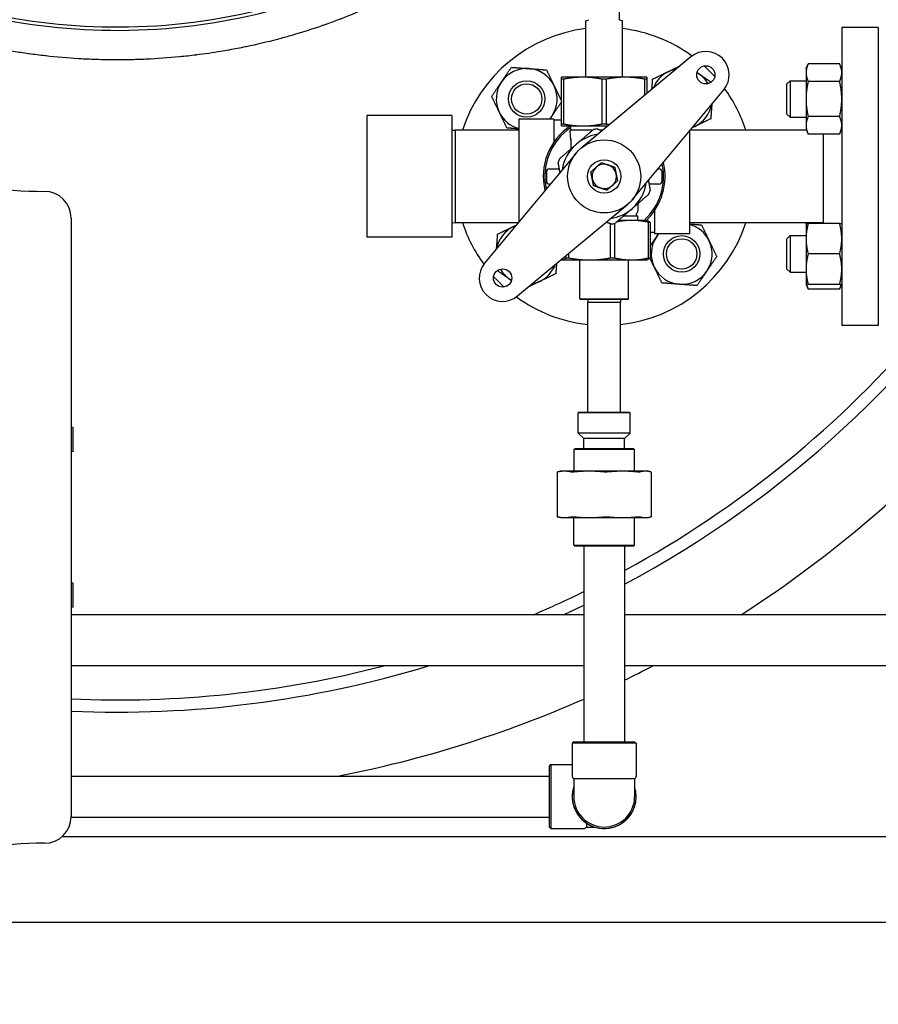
# Model space of a CAD drawing. Header units: inches. Extents: x 5 to 1128, y -85 to 748.
# Tile 120 of 256: x 240 to 258, y 278 to 298. Entities that reach past the tile are written whole.
import ezdxf

# ---------------------------------------------------------------- set-up
doc = ezdxf.new("R2010")
doc.units = ezdxf.units.IN
doc.header["$LTSCALE"] = 32
doc.header["$MEASUREMENT"] = 0
doc.layers.add('Dimension (ANSI)', color=7, linetype='Continuous', lineweight=25)
doc.layers.add('Visible (ANSI)', color=7, linetype='Continuous', lineweight=30)
doc.styles.add('Note Text (ANSI)', font='tahoma.ttf')
doc.dimstyles.new('SB Fraction-16 (ANSI)', dxfattribs={"dimscale": 32, "dimtxt": 0.125, "dimasz": 0.098425, "dimexe": 0.125, "dimexo": 0.0625, "dimgap": 0.031496, "dimtad": 0, "dimtih": 1, "dimtoh": 1, "dimdec": 4, "dimrnd": 1e-08, "dimzin": 0, "dimdsep": 46, "dimlunit": 5, "dimtxsty": 'Note Text (ANSI)', "dimcen": 0.09, "dimdle": 0.393701, "dimclrd": 256, "dimclre": 256, "dimclrt": 256, "dimadec": 0, "dimazin": 3, "dimtfac": 0.96, "dimtofl": 0, "dimtmove": 0, "dimatfit": 3, "dimfxl": 1, "dimfrac": 2, "dimtolj": 1, "dimtzin": 12, "dimlwd": -1, "dimlwe": -1, "dimarcsym": 0})

# ---------------------------------------------------------------- blocks, each defined once
blk = doc.blocks.new('*D17')
at = {"layer": 'Defpoints', "color": 0, "transparency": 16777216}
for p in [(268.182, 333.234), (244.87, 156.234), (303.64, 156.234)]:
    blk.add_point(p, dxfattribs=at)
at = {"layer": 'Dimension (ANSI)', "transparency": 16777216}
for p, q in [((270.182, 333.234), (307.64, 333.234)), ((303.64, 330.084), (303.64, 258.248)), ((303.64, 159.383), (303.64, 252.219)), ((246.87, 156.234), (307.64, 156.234))]:
    blk.add_line(p, q, dxfattribs=at)
for points in [[(303.115, 330.084), (304.164, 330.084), (303.64, 333.234)], [(303.115, 159.383), (304.164, 159.383), (303.64, 156.234)]]:
    blk.add_solid(points, dxfattribs=at)
at = {"layer": 'Dimension (ANSI)', "transparency": 16777216, "insert": (299.537, 257.24), "char_height": 4, "attachment_point": 1, "style": 'Note Text (ANSI)'}
blk.add_mtext('\\A1;177', dxfattribs=at)

msp = doc.modelspace()

# ---------------------------------------------------------------- linework, layer by layer
at = {"layer": 'Visible (ANSI)'}
for p, q in [((252.24476, 298.26492), (252.24476, 298.57742)), ((251.55726, 298.23903), (251.61976, 298.26492)), ((251.55726, 297.08367), (251.55726, 298.23903)), ((252.24476, 298.26492), (252.30726, 298.23903)), ((252.30726, 297.08367), (252.30726, 298.23903)), ((256.80976, 298.10617), (256.80976, 291.98617)), ((257.55976, 298.10617), (256.80976, 298.10617)), ((257.55976, 298.10617), (257.55976, 291.98617)), ((253.71131, 297.50119), (251.4527, 295.62281)), ((256.07576, 297.26216), (256.12085, 297.35885)), ((256.07576, 297.26216), (256.07576, 297.17843)), ((256.76468, 297.35885), (256.12085, 297.35885)), ((256.80976, 297.26216), (256.76468, 297.35885)), ((251.49476, 297.08367), (251.05726, 297.08367)), ((251.09834, 297.04272), (251.05726, 297.04272)), ((251.05726, 296.12462), (251.05726, 297.04272)), ((251.09834, 297.04272), (251.09834, 296.12462)), ((252.36976, 297.08367), (251.49476, 297.08367)), ((251.97334, 297.04272), (251.89118, 297.04272)), ((251.89118, 296.12462), (251.89118, 297.04272)), ((251.97334, 297.04272), (251.97334, 296.12462)), ((252.80726, 297.08367), (252.36976, 297.08367)), ((252.80726, 297.04272), (252.76618, 297.04272)), ((252.76618, 296.71517), (252.76618, 297.04272)), ((252.80726, 297.04272), (252.80726, 296.74934)), ((256.07576, 297.17843), (256.07576, 296.63716)), ((252.50891, 294.5666), (254.38728, 296.82521)), ((255.68476, 296.94966), (255.74726, 297.01216)), ((255.68476, 296.32466), (255.68476, 296.94966)), ((255.74726, 297.01216), (255.74726, 296.26216)), ((255.74726, 297.01216), (256.07576, 297.01216)), ((256.76468, 296.998), (256.12085, 296.998)), ((256.07576, 296.63716), (256.07576, 296.09589)), ((247.05726, 296.29617), (247.05726, 293.79617)), ((248.80726, 296.29617), (247.05726, 296.29617)), ((248.80726, 296.29617), (248.80726, 293.79617)), ((250.18226, 296.22167), (250.18226, 294.11486)), ((250.90026, 296.22167), (250.18226, 296.22167)), ((250.90026, 296.22167), (250.90026, 295.75149)), ((255.68476, 296.32466), (255.74726, 296.26216)), ((255.74726, 296.26216), (256.07576, 296.26216)), ((256.76468, 296.27632), (256.12085, 296.27632)), ((251.05726, 296.19967), (250.90026, 296.19967)), ((251.05726, 296.12462), (251.09834, 296.12462)), ((251.05726, 296.08367), (251.49476, 296.08367)), ((251.24476, 295.99467), (251.24476, 296.08367)), ((251.49476, 296.08367), (252.00685, 296.08367)), ((251.89118, 296.12462), (251.97334, 296.12462)), ((256.07576, 296.09589), (256.07576, 296.01216)), ((256.07576, 296.01216), (256.12085, 295.91547)), ((256.80976, 296.01216), (256.76468, 295.91547)), ((248.80726, 295.99453), (248.86976, 295.99617)), ((248.86976, 295.99617), (248.86976, 294.09617)), ((250.18226, 295.99617), (248.86976, 295.99617)), ((251.69265, 295.99467), (251.23226, 295.99467)), ((251.24476, 295.7872), (251.23226, 295.99467)), ((251.24476, 295.82008), (251.24476, 295.6088)), ((251.89983, 295.99467), (251.87028, 295.99467)), ((253.68226, 295.97748), (253.68226, 293.87067)), ((256.08322, 295.99617), (253.69781, 295.99617)), ((256.76468, 295.91547), (256.12085, 295.91547)), ((256.42976, 295.91547), (256.42976, 294.08018)), ((251.35562, 295.52573), (249.47725, 293.26713)), ((250.80726, 295.20242), (250.99476, 295.20242)), ((251.012, 295.20242), (250.99476, 295.20242)), ((253.03768, 295.20242), (253.05726, 295.20242)), ((250.74476, 295.13992), (250.74476, 294.95242)), ((253.11976, 294.95242), (253.11976, 295.13992)), ((250.82684, 294.88992), (250.80726, 294.88992)), ((252.85253, 294.88992), (252.86976, 294.88992)), ((253.05726, 294.88992), (252.86976, 294.88992)), ((250.15322, 292.59115), (252.41183, 294.46953)), ((252.61976, 294.48352), (252.61976, 294.33978)), ((240.98935, 294.1879), (240.98935, 281.90444)), ((252.61976, 294.23117), (252.32684, 294.23117)), ((252.61976, 294.31941), (252.61976, 294.33978)), ((252.61976, 294.14402), (252.61976, 294.23117)), ((252.96426, 294.34085), (252.96426, 293.87067)), ((248.80726, 294.09781), (248.86976, 294.09617)), ((250.16672, 294.09617), (248.86976, 294.09617)), ((252.06144, 293.37247), (252.06144, 294.0742)), ((252.14238, 294.08128), (252.14238, 293.37247)), ((252.49354, 294.14402), (252.22568, 294.14402)), ((252.80726, 294.14402), (252.49354, 294.14402)), ((252.80726, 294.14402), (252.82049, 294.13921)), ((252.87294, 294.10307), (252.8447, 294.10307)), ((252.8447, 293.37247), (252.8447, 294.10307)), ((252.87294, 294.10307), (252.87294, 293.37247)), ((256.42976, 294.09617), (253.68226, 294.09617)), ((256.07576, 294.08018), (256.08322, 294.09617)), ((256.07576, 294.08018), (256.07576, 293.76768)), ((256.76468, 294.08018), (256.12085, 294.08018)), ((248.80726, 293.79617), (247.05726, 293.79617)), ((252.96426, 293.89267), (252.87294, 293.89267)), ((253.68226, 293.87067), (252.96426, 293.87067)), ((255.68476, 293.76768), (255.74726, 293.83018)), ((255.74726, 293.83018), (255.74726, 293.08018)), ((255.74726, 293.83018), (256.07576, 293.83018)), ((255.68476, 293.14268), (255.68476, 293.76768)), ((256.07576, 293.76768), (256.07576, 293.14268)), ((251.149, 293.37247), (251.149, 293.41929)), ((251.2017, 293.46313), (251.2017, 293.37247)), ((256.76468, 293.45518), (256.12085, 293.45518)), ((251.05726, 293.33152), (251.04766, 293.33502)), ((251.05726, 293.33152), (251.07029, 293.33152)), ((251.07029, 293.33152), (251.63157, 293.33152)), ((251.149, 293.37247), (251.2017, 293.37247)), ((251.43226, 292.53515), (251.43226, 293.33152)), ((251.63157, 293.33152), (252.49354, 293.33152)), ((252.06144, 293.37247), (252.14238, 293.37247)), ((252.43226, 292.53515), (252.43226, 293.33152)), ((252.49354, 293.33152), (252.80726, 293.33152)), ((252.80726, 293.33152), (252.82049, 293.33633)), ((252.8447, 293.37247), (252.87294, 293.37247)), ((255.68476, 293.14268), (255.74726, 293.08018)), ((255.74726, 293.08018), (256.07576, 293.08018)), ((256.07576, 293.14268), (256.07576, 292.83018)), ((256.07576, 292.83018), (256.12085, 292.73349)), ((256.76468, 292.83018), (256.12085, 292.83018)), ((256.80976, 292.83018), (256.76468, 292.73349)), ((256.76468, 292.73349), (256.12085, 292.73349)), ((251.43226, 292.53515), (252.43226, 292.53515)), ((251.44789, 292.51952), (251.43226, 292.53515)), ((252.41664, 292.51952), (251.44789, 292.51952)), ((251.5964, 292.51952), (251.59476, 292.45702)), ((252.26976, 292.45702), (251.59476, 292.45702)), ((251.59476, 290.20702), (251.59476, 292.45702)), ((252.26813, 292.51952), (252.26976, 292.45702)), ((252.26976, 290.20702), (252.26976, 292.45702)), ((252.41664, 292.51952), (252.43226, 292.53515)), ((257.55976, 291.98617), (256.80976, 291.98617)), ((251.41664, 290.20702), (251.40101, 290.1914)), ((251.40101, 289.7773), (251.40101, 290.1914)), ((252.46351, 290.1914), (251.40101, 290.1914)), ((251.41664, 290.20702), (252.44789, 290.20702)), ((252.44789, 290.20702), (252.46351, 290.1914)), ((252.46351, 289.7773), (252.46351, 290.1914)), ((241.02872, 289.89358), (240.98935, 289.90053)), ((241.02872, 289.40022), (241.02872, 289.89358)), ((252.46351, 289.7773), (251.40101, 289.7773)), ((251.51226, 289.66605), (251.40101, 289.7773)), ((252.35226, 289.66605), (252.46351, 289.7773)), ((252.35226, 289.66605), (251.51226, 289.66605)), ((251.51226, 289.45702), (251.51226, 289.66605)), ((252.35226, 289.45702), (252.35226, 289.66605)), ((241.02872, 289.40022), (240.98935, 289.39328)), ((251.33435, 289.45702), (251.31351, 289.43619)), ((252.55101, 289.43619), (251.31351, 289.43619)), ((251.31351, 288.99302), (251.31351, 289.43619)), ((251.33435, 289.45702), (252.53018, 289.45702)), ((252.53018, 289.45702), (252.55101, 289.43619)), ((252.55101, 288.99302), (252.55101, 289.43619)), ((250.96915, 288.97594), (250.96915, 288.0576)), ((251.03226, 288.99302), (250.97419, 288.97746)), ((251.11593, 288.99302), (251.03226, 288.99302)), ((251.62298, 288.99302), (251.11593, 288.99302)), ((252.31121, 288.99302), (251.62298, 288.99302)), ((252.77745, 288.99302), (252.31121, 288.99302)), ((252.83226, 288.99302), (252.77745, 288.99302)), ((252.83226, 288.99302), (252.89034, 288.97746)), ((252.89538, 288.97594), (252.89538, 288.0576)), ((251.03226, 288.04052), (250.97419, 288.05608)), ((251.03226, 288.04052), (251.11593, 288.04052)), ((251.11593, 288.04052), (251.62298, 288.04052)), ((251.30726, 287.47785), (251.30726, 288.04052)), ((251.62298, 288.04052), (252.31121, 288.04052)), ((252.31121, 288.04052), (252.77745, 288.04052)), ((252.55726, 287.47785), (252.55726, 288.04052)), ((252.77745, 288.04052), (252.83226, 288.04052)), ((252.83226, 288.04052), (252.89034, 288.05608)), ((251.30726, 287.47785), (252.55726, 287.47785)), ((251.3281, 287.45702), (251.30726, 287.47785)), ((252.53643, 287.45702), (251.3281, 287.45702)), ((251.51226, 287.45702), (251.51226, 283.43702)), ((252.35226, 287.45702), (252.35226, 283.43702)), ((252.53643, 287.45702), (252.55726, 287.47785)), ((241.02872, 286.69212), (240.98935, 286.69906)), ((241.02872, 286.19875), (241.02872, 286.69212)), ((241.02872, 286.19875), (240.98935, 286.19181)), ((251.51226, 286.04617), (240.98935, 286.04617)), ((262.30726, 286.04617), (252.35226, 286.04617)), ((251.51226, 284.99617), (240.98935, 284.99617)), ((262.30726, 284.99617), (252.35226, 284.99617)), ((251.30726, 283.43702), (251.27601, 283.40577)), ((252.58851, 283.40577), (251.27601, 283.40577)), ((251.27601, 283.40577), (251.27601, 282.73152)), ((251.30726, 283.43702), (252.55726, 283.43702)), ((252.55726, 283.43702), (252.58851, 283.40577)), ((252.58851, 283.40577), (252.58851, 282.73152)), ((250.80726, 282.93702), (250.83851, 282.96827)), ((250.80726, 281.68702), (250.80726, 282.93702)), ((250.83851, 282.96827), (250.83851, 281.65577)), ((250.83851, 282.96827), (251.27601, 282.96827)), ((240.98935, 282.73202), (250.80726, 282.73202)), ((252.55726, 282.67739), (251.30726, 282.67739)), ((251.30726, 282.67739), (251.30726, 282.31202)), ((252.55726, 282.67739), (252.55726, 282.31202)), ((240.98921, 281.89202), (250.80726, 281.89202)), ((250.80726, 281.68702), (250.83851, 281.65577)), ((250.83851, 281.65577), (251.51276, 281.65577)), ((251.56689, 281.76178), (251.56689, 281.68702)), ((251.56689, 281.68702), (251.73216, 281.68702)), ((266.43226, 281.48367), (240.7942, 281.48367)), ((235.37455, 279.73367), (266.43226, 279.73367))]:
    msp.add_line(p, q, dxfattribs=at)
for centre, radius in [((254.01823, 297.13213), 0.1875), ((250.34127, 296.63716), 0.37513), ((250.34127, 296.63716), 0.375), ((250.34127, 296.63716), 0.3125), ((251.93226, 295.04617), 0.75), ((251.93226, 295.04617), 0.344), ((253.52325, 293.45518), 0.37513), ((253.52325, 293.45518), 0.375), ((253.52325, 293.45518), 0.3125), ((249.8463, 292.9602), 0.1875)]:
    msp.add_circle(centre, radius, dxfattribs=at)
for centre, radius, start, end in [((251.93226, 295.04617), 3.06, 97.039237, 161.913195), ((251.93226, 295.04617), 3.06, 53.919004, 82.960763), ((254.01823, 297.13213), 0.48, 320.25137, 129.74863), ((250.34127, 296.63716), 0.625, 85.713388, 145.713388), ((250.34127, 296.63716), 0.625, 25.713388, 85.713388), ((253.52325, 296.63716), 0.625, 100.266412, 115.713388), ((251.93226, 295.04617), 3.06, 42.104047, 47.895953), ((253.52325, 296.63716), 0.625, 115.713388, 159.230849), ((253.52325, 296.63716), 0.625, 55.713388, 59.928068), ((253.52325, 296.63716), 0.625, 30.071932, 55.713388), ((250.34127, 296.63716), 0.625, 145.713388, 205.713388), ((250.34127, 296.63716), 0.625, 325.713388, 25.713388), ((251.93226, 295.04617), 3.06, 18.086805, 36.080996), ((253.52325, 296.63716), 0.625, 295.713388, 349.733588), ((250.34127, 296.63716), 0.625, 205.713388, 255.261041), ((250.34127, 296.63716), 0.625, 318.334212, 325.713388), ((240.43817, 303.4005), 8.66142, 236.225901, 270), ((251.93226, 295.04617), 1.25, 123.901262, 193.381472), ((251.93226, 295.04617), 1.21875, 124.339995, 192.271497), ((251.93226, 295.04617), 0.9875, 98.360901, 103.129341), ((253.52325, 296.63716), 0.625, 290.769151, 295.713388), ((251.93226, 295.04617), 0.875, 98.745911, 130.745121), ((251.93226, 295.04617), 0.875, 130.745121, 171.254089), ((251.93226, 295.04617), 0.9875, 158.360901, 163.129341), ((250.80726, 295.13992), 0.0625, 90, 180), ((251.93226, 295.04617), 0.25, 131.227364, 191.227364), ((251.93226, 295.04617), 0.25, 71.227364, 131.227364), ((251.93226, 295.04617), 0.25, 11.227364, 71.227364), ((251.93226, 295.04617), 1.21875, 312.249407, 12.271497), ((251.93226, 295.04617), 1.25, 313.803375, 13.381472), ((253.05726, 295.13992), 0.0625, 0, 90), ((251.93226, 295.04617), 0.25, 191.227364, 251.227364), ((251.93226, 295.04617), 0.25, 311.227364, 11.227364), ((250.80726, 294.95242), 0.0625, 180, 270), ((251.93226, 295.04617), 0.25, 251.227364, 311.227364), ((251.93226, 295.04617), 0.875, 310.745121, 351.254089), ((253.05726, 294.95242), 0.0625, 270, 0), ((240.43817, 294.1879), 0.55118, 0, 90), ((251.93226, 295.04617), 0.9875, 338.360901, 343.129341), ((251.93226, 295.04617), 0.875, 278.745911, 310.745121), ((252.61913, 294.26492), 0.03125, 119.332695, 245.235079), ((252.58851, 294.31941), 0.03125, 299.332695, 0), ((252.6584, 294.35005), 0.125, 245.235079, 251.994266), ((251.93226, 295.04617), 3.06, 198.086805, 216.080996), ((250.34127, 293.45518), 0.625, 115.713388, 169.733588), ((250.34127, 293.45518), 0.625, 110.769151, 115.713388), ((251.93226, 295.04617), 0.9875, 278.360901, 283.129341), ((251.93226, 295.04617), 3.06, 276.33227, 341.913195), ((241.93226, 306.04617), 22, 298.270601, 327.099497), ((241.93226, 306.04617), 22, 298.270601, 327.099497), ((253.52325, 293.45518), 0.625, 25.713388, 75.261041), ((253.52325, 293.45518), 0.625, 145.713388, 205.713388), ((253.52325, 293.45518), 0.625, 138.334212, 145.713388), ((253.52325, 293.45518), 0.625, 325.713388, 25.713388), ((249.8463, 292.9602), 0.48, 140.25137, 309.74863), ((250.34127, 293.45518), 0.625, 295.713388, 339.230849), ((253.52325, 293.45518), 0.625, 205.713388, 265.713388), ((251.93226, 295.04617), 3.06, 222.104047, 227.895953), ((250.34127, 293.45518), 0.625, 210.071932, 235.713388), ((253.52325, 293.45518), 0.625, 265.713388, 325.713388), ((250.34127, 293.45518), 0.625, 235.713388, 239.928068), ((250.34127, 293.45518), 0.625, 280.266412, 295.713388), ((251.93226, 295.04617), 3.06, 233.919004, 263.66773), ((241.93226, 306.04617), 21.75, 298.625363, 319.726514), ((241.93226, 306.04617), 23.75, 302.636898, 323), ((241.93226, 306.04617), 21.75, 293.141041, 296.13322), ((241.93226, 306.04617), 22, 294.619977, 295.814221), ((241.93226, 306.04617), 22, 294.619977, 295.814221), ((241.93226, 306.04617), 22, 267.543568, 286.899094), ((241.93226, 306.04617), 21.75, 267.515315, 284.575677), ((241.93226, 306.04617), 22, 267.543568, 286.899094), ((241.93226, 306.04617), 23.75, 296.023314, 297.58612), ((241.93226, 306.04617), 23.75, 280.993581, 293.788924), ((251.33851, 282.73152), 0.0625, 180, 240), ((252.52601, 282.73152), 0.0625, 300, 0), ((251.93226, 282.31202), 0.65625, 162.24721, 17.75279), ((251.93226, 282.31202), 0.65625, 168.676086, 348.676427), ((251.93226, 282.31202), 0.625, 180, 0), ((240.43817, 281.90444), 0.55118, 270, 0), ((251.51276, 281.71827), 0.0625, 270, 330), ((240.43817, 272.69184), 8.66142, 90, 123.774099)]:
    msp.add_arc(centre, radius, start, end, dxfattribs=at)
for points, knots in [([(250.24476, 300.6845), (250.15569, 300.59342), (250.06492, 300.50441), (249.97266, 300.41755), (249.96238, 300.40788), (249.95209, 300.39824), (249.94179, 300.38862), (249.90442, 300.35376), (249.86682, 300.31924), (249.82899, 300.28508), (249.79426, 300.25372), (249.75928, 300.2226), (249.72406, 300.19172), (249.71363, 300.18258), (249.70318, 300.17346), (249.6927, 300.16436), (249.53328, 300.02583), (249.36893, 299.89227), (249.20045, 299.76403), (249.18961, 299.75579), (249.17876, 299.74756), (249.16789, 299.73935), (249.10825, 299.69435), (249.0481, 299.65), (248.98749, 299.60634), (248.9671, 299.59165), (248.94666, 299.57704), (248.92617, 299.56251), (248.91515, 299.55469), (248.90411, 299.5469), (248.89306, 299.53913), (248.81144, 299.48172), (248.729, 299.42554), (248.64586, 299.37059), (248.54963, 299.307), (248.45245, 299.24508), (248.35447, 299.18485), (248.34344, 299.17807), (248.3324, 299.17131), (248.32135, 299.16457), (248.24278, 299.11667), (248.16371, 299.06986), (248.08422, 299.02414), (248.07541, 299.01908), (248.0666, 299.01403), (248.05777, 299.00899), (248.04706, 299.00286), (248.03633, 298.99676), (248.02559, 298.99067), (247.83963, 298.88527), (247.65016, 298.78512), (247.45793, 298.69043), (247.44772, 298.6854), (247.43749, 298.68038), (247.42726, 298.67538), (247.33741, 298.63146), (247.24697, 298.58873), (247.156, 298.54719), (247.14599, 298.54262), (247.13597, 298.53806), (247.12594, 298.53352), (246.93172, 298.44552), (246.73514, 298.36298), (246.53686, 298.28593), (246.5275, 298.28229), (246.51814, 298.27867), (246.50878, 298.27506), (246.41298, 298.23811), (246.31679, 298.20244), (246.22028, 298.16806), (246.21152, 298.16493), (246.20275, 298.16182), (246.19398, 298.15872), (246.17397, 298.15164), (246.15394, 298.14462), (246.1339, 298.13765), (245.94917, 298.0734), (245.76268, 298.01359), (245.57477, 297.95822), (245.56745, 297.95607), (245.56012, 297.95392), (245.5528, 297.95177), (245.46847, 297.9271), (245.38385, 297.90331), (245.29898, 297.88043), (245.28149, 297.87571), (245.26398, 297.87103), (245.24647, 297.86639), (245.2398, 297.86462), (245.23313, 297.86286), (245.22645, 297.8611), (245.0125, 297.80479), (244.79701, 297.75415), (244.58046, 297.70919), (244.57491, 297.70804), (244.56936, 297.70689), (244.56381, 297.70574), (244.45724, 297.68376), (244.35042, 297.66316), (244.2434, 297.64392), (244.23838, 297.64302), (244.23335, 297.64212), (244.22833, 297.64122), (244.17294, 297.63133), (244.11751, 297.62181), (244.06203, 297.61265), (243.89601, 297.58526), (243.72943, 297.56111), (243.56246, 297.5402), (243.55873, 297.53973), (243.55499, 297.53926), (243.55126, 297.5388), (243.44074, 297.52506), (243.33005, 297.51274), (243.21924, 297.50184), (243.21624, 297.50154), (243.21323, 297.50125), (243.21023, 297.50095), (242.98373, 297.47882), (242.75675, 297.46262), (242.52938, 297.4523), (242.52799, 297.45223), (242.5266, 297.45217), (242.52521, 297.45211), (242.41133, 297.44698), (242.29738, 297.44332), (242.1834, 297.44115), (242.18281, 297.44114), (242.18223, 297.44113), (242.18164, 297.44112), (242.09816, 297.43954), (242.01466, 297.43875), (241.93116, 297.43876), (241.78547, 297.43877), (241.63976, 297.4412), (241.49412, 297.44604), (241.4931, 297.44608), (241.49208, 297.44611), (241.49105, 297.44615), (241.37757, 297.44995), (241.26413, 297.45522), (241.15078, 297.46196), (241.14897, 297.46207), (241.14716, 297.46218), (241.14535, 297.46228), (240.91861, 297.47586), (240.69223, 297.49532), (240.46656, 297.52066), (240.46324, 297.52104), (240.45992, 297.52141), (240.4566, 297.52179), (240.34634, 297.53426), (240.23624, 297.54813), (240.12636, 297.56342), (240.12231, 297.56398), (240.11827, 297.56455), (240.11422, 297.56511), (240.00952, 297.57978), (239.90502, 297.59572), (239.80075, 297.61294), (239.67845, 297.63314), (239.55634, 297.65512), (239.4345, 297.6789), (239.4291, 297.67995), (239.42369, 297.68101), (239.41829, 297.68207), (239.30652, 297.70403), (239.19498, 297.7275), (239.08376, 297.75247), (239.07773, 297.75382), (239.0717, 297.75518), (239.06568, 297.75654), (238.89816, 297.79442), (238.73139, 297.83571), (238.56554, 297.88043), (238.50763, 297.89605), (238.44983, 297.91208), (238.39214, 297.92854), (238.38481, 297.93063), (238.37747, 297.93273), (238.37014, 297.93484), (238.26363, 297.96543), (238.15754, 297.99746), (238.05193, 298.03092), (238.04394, 298.03345), (238.03596, 298.03599), (238.02798, 298.03853), (237.92733, 298.07065), (237.82713, 298.10405), (237.72745, 298.13875), (237.61267, 298.17871), (237.49831, 298.22046), (237.38451, 298.264), (237.37527, 298.26754), (237.36602, 298.27109), (237.35678, 298.27466), (237.25656, 298.3133), (237.15677, 298.35334), (237.05751, 298.39477), (237.04784, 298.3988), (237.03816, 298.40286), (237.0285, 298.40692), (236.82286, 298.4934), (236.61951, 298.58587), (236.41919, 298.68423), (236.40893, 298.68927), (236.39868, 298.69432), (236.38844, 298.69939), (236.29456, 298.74584), (236.20136, 298.79359), (236.10891, 298.84262), (236.0984, 298.84819), (236.0879, 298.85379), (236.07741, 298.85939), (235.9764, 298.91338), (235.87629, 298.9689), (235.77719, 299.02594), (235.67932, 299.08226), (235.58212, 299.14024), (235.4857, 299.19986), (235.47471, 299.20666), (235.46373, 299.21348), (235.45276, 299.22032), (235.37417, 299.26931), (235.29612, 299.31941), (235.21867, 299.37059), (235.20369, 299.38049), (235.18874, 299.39042), (235.17381, 299.4004), (235.16288, 299.4077), (235.15196, 299.41503), (235.14106, 299.42238), (235.05187, 299.48247), (234.96351, 299.54403), (234.87614, 299.60698), (234.77475, 299.68004), (234.67469, 299.75498), (234.57613, 299.83175), (234.56566, 299.8399), (234.5552, 299.84808), (234.54477, 299.85627), (234.45937, 299.92334), (234.37511, 299.99178), (234.29212, 300.06155), (234.28176, 300.07026), (234.27141, 300.07899), (234.26109, 300.08774), (234.18449, 300.15267), (234.10899, 300.21874), (234.03465, 300.28589), (233.94019, 300.37121), (233.84716, 300.45871), (233.75577, 300.54831), (233.74549, 300.55839), (233.73523, 300.5685), (233.725, 300.57863), (233.64981, 300.65304), (233.57577, 300.72889), (233.503, 300.80613), (233.49314, 300.81659), (233.4833, 300.82708), (233.47349, 300.83759), (233.31997, 301.00211), (233.17221, 301.17284), (233.0313, 301.34926), (233.02281, 301.35989), (233.01435, 301.37054), (233.00591, 301.3812), (232.94032, 301.46413), (232.87625, 301.54829), (232.81378, 301.63363), (232.80608, 301.64416), (232.7984, 301.6547), (232.79075, 301.66526), (232.73002, 301.74904), (232.67097, 301.83378), (232.61366, 301.9194), (232.59897, 301.94134), (232.58438, 301.96337), (232.56988, 301.98548), (232.51603, 302.06764), (232.46353, 302.15094), (232.41251, 302.23533), (232.40605, 302.24601), (232.39961, 302.25671), (232.3932, 302.26743), (232.33692, 302.36149), (232.28247, 302.45687), (232.22997, 302.55347), (232.22421, 302.56406), (232.21848, 302.57467), (232.21278, 302.58529), (232.13174, 302.73607), (232.05547, 302.88978), (231.98441, 303.04601), (231.98002, 303.05566), (231.97565, 303.06531), (231.97131, 303.07498), (231.95059, 303.12103), (231.93032, 303.1673), (231.91052, 303.21378), (231.9066, 303.22297), (231.9027, 303.23217), (231.89882, 303.24138), (231.85533, 303.34457), (231.81411, 303.44875), (231.77527, 303.5538), (231.77223, 303.56203), (231.7692, 303.57027), (231.76618, 303.57851), (231.74829, 303.62741), (231.73092, 303.6765), (231.71407, 303.72575), (231.71141, 303.73353), (231.70876, 303.74131), (231.70613, 303.74909), (231.69151, 303.79228), (231.6773, 303.8356), (231.66349, 303.87904), (231.64304, 303.94335), (231.62343, 304.00812), (231.60466, 304.07334), (231.6027, 304.08018), (231.60074, 304.08701), (231.59879, 304.09386), (231.58411, 304.14547), (231.56999, 304.19727), (231.55643, 304.24924), (231.55482, 304.25545), (231.5532, 304.26166), (231.5516, 304.26788), (231.52294, 304.379), (231.4969, 304.49088), (231.47354, 304.60335), (231.47248, 304.60849), (231.47142, 304.61362), (231.47036, 304.61875), (231.45927, 304.67278), (231.44879, 304.72694), (231.43894, 304.78123), (231.43809, 304.78596), (231.43723, 304.79069), (231.43638, 304.79543), (231.40527, 304.9689), (231.38057, 305.14358), (231.36243, 305.31886), (231.36207, 305.32232), (231.36171, 305.32578), (231.36136, 305.32924), (231.33712, 305.5668), (231.32493, 305.80546), (231.32485, 306.04375), (231.32485, 306.04456), (231.32485, 306.04536), (231.32485, 306.04617)], [0.311698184, 0.311698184, 0.311698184, 0.311698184, 0.317986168, 0.317986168, 0.317986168, 0.318686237, 0.318686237, 0.318686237, 0.321223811, 0.321223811, 0.321223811, 0.323553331, 0.323553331, 0.323553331, 0.324243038, 0.324243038, 0.324243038, 0.334743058, 0.334743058, 0.334743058, 0.335418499, 0.335418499, 0.335418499, 0.339123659, 0.339123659, 0.339123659, 0.340369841, 0.340369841, 0.340369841, 0.341040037, 0.341040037, 0.341040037, 0.345990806, 0.345990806, 0.345990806, 0.351720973, 0.351720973, 0.351720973, 0.352365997, 0.352365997, 0.352365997, 0.356952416, 0.356952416, 0.356952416, 0.35746054, 0.35746054, 0.35746054, 0.358077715, 0.358077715, 0.358077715, 0.368763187, 0.368763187, 0.368763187, 0.369331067, 0.369331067, 0.369331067, 0.374317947, 0.374317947, 0.374317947, 0.374866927, 0.374866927, 0.374866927, 0.385500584, 0.385500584, 0.385500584, 0.386002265, 0.386002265, 0.386002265, 0.391135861, 0.391135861, 0.391135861, 0.391602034, 0.391602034, 0.391602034, 0.392666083, 0.392666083, 0.392666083, 0.402474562, 0.402474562, 0.402474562, 0.40285663, 0.40285663, 0.40285663, 0.407256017, 0.407256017, 0.407256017, 0.408162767, 0.408162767, 0.408162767, 0.408508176, 0.408508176, 0.408508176, 0.419580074, 0.419580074, 0.419580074, 0.419863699, 0.419863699, 0.419863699, 0.425311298, 0.425311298, 0.425311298, 0.425566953, 0.425566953, 0.425566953, 0.428385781, 0.428385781, 0.428385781, 0.436820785, 0.436820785, 0.436820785, 0.437009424, 0.437009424, 0.437009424, 0.442592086, 0.442592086, 0.442592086, 0.442743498, 0.442743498, 0.442743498, 0.454154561, 0.454154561, 0.454154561, 0.454224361, 0.454224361, 0.454224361, 0.459939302, 0.459939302, 0.459939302, 0.459968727, 0.459968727, 0.459968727, 0.464154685, 0.464154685, 0.464154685, 0.471458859, 0.471458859, 0.471458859, 0.471510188, 0.471510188, 0.471510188, 0.477201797, 0.477201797, 0.477201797, 0.477292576, 0.477292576, 0.477292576, 0.488678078, 0.488678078, 0.488678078, 0.488845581, 0.488845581, 0.488845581, 0.494409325, 0.494409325, 0.494409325, 0.494614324, 0.494614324, 0.494614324, 0.499916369, 0.499916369, 0.499916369, 0.506135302, 0.506135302, 0.506135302, 0.506411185, 0.506411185, 0.506411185, 0.512117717, 0.512117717, 0.512117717, 0.512427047, 0.512427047, 0.512427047, 0.521024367, 0.521024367, 0.521024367, 0.524026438, 0.524026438, 0.524026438, 0.524408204, 0.524408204, 0.524408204, 0.529954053, 0.529954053, 0.529954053, 0.530373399, 0.530373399, 0.530373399, 0.535662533, 0.535662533, 0.535662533, 0.541752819, 0.541752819, 0.541752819, 0.542247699, 0.542247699, 0.542247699, 0.547615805, 0.547615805, 0.547615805, 0.548139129, 0.548139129, 0.548139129, 0.559271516, 0.559271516, 0.559271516, 0.55984166, 0.55984166, 0.55984166, 0.565066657, 0.565066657, 0.565066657, 0.565660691, 0.565660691, 0.565660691, 0.571379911, 0.571379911, 0.571379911, 0.577027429, 0.577027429, 0.577027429, 0.577671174, 0.577671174, 0.577671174, 0.582282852, 0.582282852, 0.582282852, 0.583174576, 0.583174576, 0.583174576, 0.583827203, 0.583827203, 0.583827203, 0.589165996, 0.589165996, 0.589165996, 0.595361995, 0.595361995, 0.595361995, 0.596020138, 0.596020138, 0.596020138, 0.601406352, 0.601406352, 0.601406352, 0.60207884, 0.60207884, 0.60207884, 0.607068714, 0.607068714, 0.607068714, 0.613408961, 0.613408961, 0.613408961, 0.614122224, 0.614122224, 0.614122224, 0.619359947, 0.619359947, 0.619359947, 0.620069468, 0.620069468, 0.620069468, 0.631171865, 0.631171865, 0.631171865, 0.631840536, 0.631840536, 0.631840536, 0.637038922, 0.637038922, 0.637038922, 0.637680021, 0.637680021, 0.637680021, 0.642765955, 0.642765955, 0.642765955, 0.64406947, 0.64406947, 0.64406947, 0.648913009, 0.648913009, 0.648913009, 0.649526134, 0.649526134, 0.649526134, 0.654907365, 0.654907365, 0.654907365, 0.65549729, 0.65549729, 0.65549729, 0.663872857, 0.663872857, 0.663872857, 0.664389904, 0.664389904, 0.664389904, 0.666853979, 0.666853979, 0.666853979, 0.667341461, 0.667341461, 0.667341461, 0.672803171, 0.672803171, 0.672803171, 0.673231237, 0.673231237, 0.673231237, 0.675770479, 0.675770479, 0.675770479, 0.676171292, 0.676171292, 0.676171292, 0.678395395, 0.678395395, 0.678395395, 0.681687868, 0.681687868, 0.681687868, 0.682032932, 0.682032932, 0.682032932, 0.684636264, 0.684636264, 0.684636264, 0.68494738, 0.68494738, 0.68494738, 0.690510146, 0.690510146, 0.690510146, 0.690763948, 0.690763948, 0.690763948, 0.693434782, 0.693434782, 0.693434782, 0.693667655, 0.693667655, 0.693667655, 0.702200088, 0.702200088, 0.702200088, 0.702368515, 0.702368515, 0.702368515, 0.713930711, 0.713930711, 0.713930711, 0.713969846, 0.713969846, 0.713969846, 0.713969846]), ([(231.93226, 306.04617), (231.93226, 305.40237), (232.02951, 304.75878), (232.40786, 303.51933), (232.68758, 302.92338), (233.43514, 301.76401), (233.91615, 301.20707), (235.06186, 300.18146), (235.73621, 299.72049), (237.2965, 298.90946), (238.19842, 298.58068), (240.06054, 298.14948), (241.01917, 298.04282), (243.00399, 298.04992), (244.02992, 298.18012), (245.96983, 298.67948), (246.88547, 299.0439), (248.56706, 299.9945), (249.32859, 300.58624), (250.05834, 301.3719), (250.15316, 301.47949), (250.24473, 301.58908)], [-6.28318531, -6.28318531, -6.28318531, -6.28318531, -6.05008592, -6.05008592, -5.81833137, -5.81833137, -5.56784523, -5.56784523, -5.30152743, -5.30152743, -5.00175331, -5.00175331, -4.70778552, -4.70778552, -4.3927688, -4.3927688, -4.08388685, -4.08388685, -3.76720646, -3.76720646, -3.71811354, -3.71811354, -3.71811354, -3.71811354]), ([(250.24472, 301.68709), (250.13913, 301.55828), (250.02903, 301.43218), (249.28752, 300.63385), (248.53113, 300.04599), (246.85976, 299.10116), (245.9492, 298.73871), (244.01948, 298.24197), (242.99866, 298.11241), (241.02371, 298.10534), (240.06984, 298.21148), (238.21741, 298.64043), (237.32042, 298.96746), (235.7694, 299.77368), (235.09939, 300.23174), (233.96174, 301.25014), (233.48446, 301.80287), (232.74308, 302.95264), (232.46588, 303.54331), (232.09105, 304.77126), (231.99476, 305.40862), (231.99476, 306.04617)], [3.70942406, 3.70942406, 3.70942406, 3.70942406, 3.76720646, 3.76720646, 4.08388685, 4.08388685, 4.3927688, 4.3927688, 4.70778552, 4.70778552, 5.00175331, 5.00175331, 5.30152743, 5.30152743, 5.56784523, 5.56784523, 5.81833137, 5.81833137, 6.05008592, 6.05008592, 6.28318531, 6.28318531, 6.28318531, 6.28318531]), ([(251.24476, 295.82008), (251.24476, 295.82012), (251.24476, 295.82015), (251.24476, 295.82071), (251.24478, 295.82116), (251.24483, 295.82193), (251.24487, 295.82218), (251.24492, 295.82235), (251.24492, 295.82235), (251.24492, 295.82235)], [0, 0, 0, 0, 0.0003134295, 0.0003134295, 0.0055212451, 0.0055212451, 0.0114431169, 0.0114431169, 0.0115315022, 0.0115315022, 0.0115315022, 0.0115315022]), ([(250.98077, 288.97814), (250.97378, 288.97664), (250.96992, 288.97591), (250.9687, 288.97591), (250.97032, 288.97642), (250.97419, 288.97746)], [0.414702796, 0.414702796, 0.414702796, 0.414702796, 0.535378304, 0.535378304, 0.636105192, 0.636105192, 0.636105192, 0.636105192]), ([(251.32152, 288.97814), (251.30593, 288.97664), (251.29152, 288.97591), (251.26821, 288.97591), (251.25808, 288.97664), (251.25109, 288.97814)], [0.414702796, 0.414702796, 0.414702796, 0.414702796, 0.535378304, 0.535378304, 0.656053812, 0.656053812, 0.656053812, 0.656053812]), ([(252.02003, 288.97814), (252.00498, 288.97664), (251.98846, 288.97591), (251.95682, 288.97591), (251.94004, 288.97664), (251.92445, 288.97814)], [0.414702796, 0.414702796, 0.414702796, 0.414702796, 0.535378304, 0.535378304, 0.656053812, 0.656053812, 0.656053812, 0.656053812]), ([(252.66714, 288.97814), (252.66143, 288.97664), (252.65248, 288.97591), (252.63104, 288.97591), (252.61744, 288.97664), (252.60238, 288.97814)], [0.414702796, 0.414702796, 0.414702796, 0.414702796, 0.535378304, 0.535378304, 0.656053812, 0.656053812, 0.656053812, 0.656053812]), ([(250.97419, 288.05608), (250.97032, 288.05712), (250.9687, 288.05763), (250.96992, 288.05763), (250.97378, 288.0569), (250.98077, 288.0554)], [1.312623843, 1.312623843, 1.312623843, 1.312623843, 1.413350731, 1.413350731, 1.534026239, 1.534026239, 1.534026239, 1.534026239]), ([(251.25109, 288.0554), (251.25808, 288.0569), (251.26821, 288.05763), (251.29152, 288.05763), (251.30593, 288.0569), (251.32152, 288.0554)], [1.292675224, 1.292675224, 1.292675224, 1.292675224, 1.413350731, 1.413350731, 1.534026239, 1.534026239, 1.534026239, 1.534026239]), ([(251.92445, 288.0554), (251.94004, 288.0569), (251.95682, 288.05763), (251.98846, 288.05763), (252.00498, 288.0569), (252.02003, 288.0554)], [1.292675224, 1.292675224, 1.292675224, 1.292675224, 1.413350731, 1.413350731, 1.534026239, 1.534026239, 1.534026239, 1.534026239]), ([(252.60238, 288.0554), (252.61744, 288.0569), (252.63104, 288.05763), (252.65248, 288.05763), (252.66143, 288.0569), (252.66714, 288.0554)], [1.292675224, 1.292675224, 1.292675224, 1.292675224, 1.413350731, 1.413350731, 1.534026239, 1.534026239, 1.534026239, 1.534026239])]:
    msp.add_open_spline(points, degree=3, knots=knots, dxfattribs=at)
for points, weights in [([(249.82488, 296.98924), (249.91922, 297.12761), (250.02815, 297.28738)], [1, 1.0379548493, 1]), ([(250.02815, 297.28738), (250.22099, 297.27293), (250.38799, 297.26041)], [1, 1.0379548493, 1]), ([(250.38799, 297.26041), (250.55499, 297.24789), (250.74782, 297.23344)], [1, 1.0379548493, 1]), ([(250.74782, 297.23344), (250.83172, 297.05921), (250.90438, 296.90833)], [1, 1.0379548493, 1]), ([(253.25208, 297.20027), (253.36325, 297.2538), (253.48344, 297.31168)], [1, 1.02768749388, 1.01497976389]), ([(256.12085, 297.35885), (256.07576, 297.26216), (256.07576, 297.17843)], [1, 1.0379548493, 1]), ([(256.80976, 297.17843), (256.80976, 297.26216), (256.76468, 297.35885)], [1, 1.0379548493, 1]), ([(251.05726, 297.04272), (251.05726, 297.08367), (251.05726, 297.08367)], [1.06691969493, 1.06560189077, 1]), ([(251.49476, 297.08367), (251.30853, 297.08367), (251.09834, 297.04272)], [1, 1.06560189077, 1.06691969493]), ([(251.89118, 297.04272), (251.681, 297.08367), (251.49476, 297.08367)], [1.06691969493, 1.06560189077, 1]), ([(252.36976, 297.08367), (252.18353, 297.08367), (251.97334, 297.04272)], [1, 1.06560189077, 1.06691969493]), ([(252.76618, 297.04272), (252.556, 297.08367), (252.36976, 297.08367)], [1.06691969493, 1.06560189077, 1]), ([(252.80726, 297.08367), (252.80726, 297.08367), (252.80726, 297.04272)], [1, 1.06560189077, 1.06691969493]), ([(252.9114, 296.83594), (252.91874, 296.93386), (252.92697, 297.04371)], [1.01869970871, 1.02127314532, 1]), ([(252.92697, 297.04371), (253.1012, 297.12761), (253.25208, 297.20027)], [1, 1.0379548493, 1]), ([(253.83688, 297.17977), (253.85614, 297.16665), (253.87534, 297.15355)], [1.00882983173, 1.00510027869, 1]), ([(253.87534, 297.15355), (253.99525, 297.0718), (254.12882, 296.98072)], [1, 1.03272597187, 1.00901703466]), ([(256.07576, 297.17843), (256.07576, 297.09469), (256.12085, 296.998)], [1, 1.0379548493, 1]), ([(256.76468, 296.998), (256.80976, 297.09469), (256.80976, 297.17843)], [1, 1.0379548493, 1]), ([(249.6216, 296.6911), (249.73054, 296.85088), (249.82488, 296.98924)], [1, 1.0379548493, 1]), ([(250.90438, 296.90833), (250.97556, 296.76053), (251.05726, 296.59086)], [1, 1.03715018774, 1.00157520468]), ([(256.12085, 296.998), (256.07576, 296.80463), (256.07576, 296.63716)], [1, 1.0379548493, 1]), ([(256.80976, 296.63716), (256.80976, 296.80463), (256.76468, 296.998)], [1, 1.0379548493, 1]), ([(249.77816, 296.36599), (249.7055, 296.51688), (249.6216, 296.6911)], [1, 1.0379548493, 1]), ([(256.07576, 296.63716), (256.07576, 296.46969), (256.12085, 296.27632)], [1, 1.0379548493, 1]), ([(256.76468, 296.27632), (256.80976, 296.46969), (256.80976, 296.63716)], [1, 1.0379548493, 1]), ([(251.05726, 296.57782), (250.95052, 296.42127), (250.85767, 296.28508)], [1.00121821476, 1.03733563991, 1]), ([(254.142, 296.53028), (254.13154, 296.39085), (254.11953, 296.23061)], [1.01092485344, 1.03133934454, 1]), ([(249.93472, 296.04088), (249.85082, 296.21511), (249.77816, 296.36599)], [1, 1.0379548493, 1]), ([(250.85767, 296.28508), (250.83613, 296.25349), (250.81443, 296.22167)], [1, 1.0084173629, 1.01310123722]), ([(254.11953, 296.23061), (253.94531, 296.14671), (253.79442, 296.07405)], [1, 1.0379548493, 1]), ([(256.12085, 296.27632), (256.07576, 296.17963), (256.07576, 296.09589)], [1, 1.0379548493, 1]), ([(256.80976, 296.09589), (256.80976, 296.17963), (256.76468, 296.27632)], [1, 1.0379548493, 1]), ([(250.18226, 296.02233), (250.06639, 296.03101), (249.93472, 296.04088)], [1.01666052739, 1.02560831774, 1]), ([(251.05726, 296.08367), (251.05726, 296.08367), (251.05726, 296.12462)], [1, 1.06560189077, 1.06691969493]), ([(251.09834, 296.12462), (251.30853, 296.08367), (251.49476, 296.08367)], [1.06691969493, 1.06560189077, 1]), ([(251.36115, 295.70909), (251.52408, 295.84945), (251.70795, 296.00786)], [1, 1.06560189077, 1.06691969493]), ([(251.49476, 296.08367), (251.681, 296.08367), (251.89118, 296.12462)], [1, 1.06560189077, 1.06691969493]), ([(251.78867, 296.02317), (251.84108, 296.00487), (251.89109, 295.9874)], [1.06691969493, 1.06661796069, 1.06294606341]), ([(251.97334, 296.12462), (252.0079, 296.11788), (252.04128, 296.1123)], [1.06691969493, 1.06670279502, 1.06474440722]), ([(253.79442, 296.07405), (253.76792, 296.06129), (253.7413, 296.04847)], [1, 1.00646431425, 1.01072667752]), ([(256.07576, 296.09589), (256.07576, 296.01216), (256.12085, 295.91547)], [1, 1.0379548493, 1]), ([(256.76468, 295.91547), (256.80976, 296.01216), (256.80976, 296.09589)], [1, 1.0379548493, 1]), ([(251.01436, 295.41032), (251.19823, 295.56873), (251.36115, 295.70909)], [1.06691969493, 1.06560189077, 1]), ([(251.02588, 295.12925), (251.00736, 295.22686), (250.98726, 295.33275)], [1.05305090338, 1.06633401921, 1.06691969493]), ([(251.65894, 295.13907), (251.71712, 295.19005), (251.7675, 295.23419)], [1, 1.0379548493, 1]), ([(251.7675, 295.23419), (251.81788, 295.27834), (251.87606, 295.32932)], [1, 1.0379548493, 1]), ([(251.87606, 295.32932), (251.94929, 295.30443), (252.01272, 295.28287)], [1, 1.0379548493, 1]), ([(252.01272, 295.28287), (252.07614, 295.26131), (252.14938, 295.23642)], [1, 1.0379548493, 1]), ([(252.14938, 295.23642), (252.16444, 295.16055), (252.17748, 295.09485)], [1, 1.0379548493, 1]), ([(251.68705, 294.99749), (251.674, 295.0632), (251.65894, 295.13907)], [1, 1.0379548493, 1]), ([(251.71515, 294.85592), (251.70009, 294.93179), (251.68705, 294.99749)], [1, 1.0379548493, 1]), ([(252.17748, 295.09485), (252.19052, 295.02914), (252.20558, 294.95327)], [1, 1.0379548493, 1]), ([(251.85181, 294.80947), (251.78839, 294.83103), (251.71515, 294.85592)], [1, 1.0379548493, 1]), ([(251.98847, 294.76302), (251.91523, 294.78791), (251.85181, 294.80947)], [1, 1.0379548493, 1]), ([(252.09703, 294.85814), (252.04664, 294.814), (251.98847, 294.76302)], [1, 1.0379548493, 1]), ([(252.20558, 294.95327), (252.14741, 294.90229), (252.09703, 294.85814)], [1, 1.0379548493, 1]), ([(252.83864, 294.96309), (252.85717, 294.86548), (252.87726, 294.75958)], [1.05305090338, 1.06633401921, 1.06691969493]), ([(252.85017, 294.68202), (252.6663, 294.52361), (252.50337, 294.38325)], [1.06691969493, 1.06560189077, 1]), ([(252.50337, 294.38325), (252.34045, 294.24289), (252.15657, 294.08448)], [1, 1.06560189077, 1.06691969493]), ([(249.74499, 293.86173), (249.91922, 293.94563), (250.0701, 294.01829)], [1, 1.0379548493, 1]), ([(250.0701, 294.01829), (250.09661, 294.03105), (250.12323, 294.04387)], [1, 1.00646431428, 1.01072667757]), ([(252.07585, 294.06916), (252.02344, 294.08747), (251.97344, 294.10494)], [1.06691969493, 1.06661796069, 1.06294606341]), ([(252.49354, 294.14402), (252.34862, 294.14402), (252.18954, 294.11288)], [1, 1.06230639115, 1.07589894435]), ([(252.8447, 294.10307), (252.65852, 294.14402), (252.49354, 294.14402)], [1.0788594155, 1.07154778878, 1]), ([(252.82049, 294.13921), (252.84533, 294.13017), (252.87294, 294.10307)], [1.04091032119, 1.07401051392, 1.0788594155]), ([(253.68226, 294.07001), (253.79813, 294.06133), (253.9298, 294.05146)], [1.0166605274, 1.02560831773, 1]), ([(253.9298, 294.05146), (254.0137, 293.87723), (254.08636, 293.72635)], [1, 1.0379548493, 1]), ([(256.07576, 294.08018), (256.07576, 294.08018), (256.12085, 294.08018)], [1, 1.0379548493, 1]), ([(256.12085, 294.08018), (256.07576, 293.91271), (256.07576, 293.76768)], [1, 1.0379548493, 1]), ([(256.09024, 294.09617), (256.08796, 294.08812), (256.08604, 294.08018)], [1.01858442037, 1.01907558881, 1.01895290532]), ([(256.76468, 294.08018), (256.80976, 294.08018), (256.80976, 294.08018)], [1, 1.0379548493, 1]), ([(256.80976, 293.76768), (256.80976, 293.91271), (256.76468, 294.08018)], [1, 1.0379548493, 1]), ([(249.72253, 293.56206), (249.73298, 293.70148), (249.74499, 293.86173)], [1.01092485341, 1.03133934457, 1]), ([(252.87294, 293.61084), (252.94216, 293.71237), (253.00686, 293.80726)], [1.01657958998, 1.0257231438, 1]), ([(253.00686, 293.80726), (253.02839, 293.83885), (253.05009, 293.87067)], [1, 1.0084173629, 1.01310123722]), ([(254.08636, 293.72635), (254.15902, 293.57546), (254.24292, 293.40124)], [1, 1.0379548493, 1]), ([(256.07576, 293.76768), (256.07576, 293.62265), (256.12085, 293.45518)], [1, 1.0379548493, 1]), ([(256.76468, 293.45518), (256.80976, 293.62265), (256.80976, 293.76768)], [1, 1.0379548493, 1]), ([(254.24292, 293.40124), (254.13399, 293.24146), (254.03965, 293.1031)], [1, 1.0379548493, 1]), ([(256.12085, 293.45518), (256.07576, 293.28771), (256.07576, 293.14268)], [1, 1.0379548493, 1]), ([(256.80976, 293.14268), (256.80976, 293.28771), (256.76468, 293.45518)], [1, 1.0379548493, 1]), ([(250.95313, 293.2564), (250.94579, 293.15848), (250.93755, 293.04863)], [1.01869970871, 1.0212731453, 1]), ([(251.04774, 293.33508), (251.05908, 293.33152), (251.07029, 293.33152)], [1.03598103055, 1.02067155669, 1]), ([(251.07029, 293.33152), (251.10727, 293.33152), (251.149, 293.37247)], [1, 1.07154778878, 1.0788594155]), ([(251.2017, 293.37247), (251.42962, 293.33152), (251.63157, 293.33152)], [1.0788594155, 1.07154778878, 1]), ([(251.63157, 293.33152), (251.83352, 293.33152), (252.06144, 293.37247)], [1, 1.07154778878, 1.0788594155]), ([(252.14238, 293.37247), (252.32856, 293.33152), (252.49354, 293.33152)], [1.0788594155, 1.07154778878, 1]), ([(252.49354, 293.33152), (252.65852, 293.33152), (252.8447, 293.37247)], [1, 1.07154778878, 1.0788594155]), ([(252.87294, 293.37247), (252.84533, 293.34537), (252.82049, 293.33633)], [1.0788594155, 1.07401051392, 1.04091032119]), ([(252.96014, 293.18401), (252.91649, 293.27466), (252.87052, 293.37012)], [1, 1.02246126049, 1.01833786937]), ([(253.1167, 292.8589), (253.0328, 293.03313), (252.96014, 293.18401)], [1, 1.0379548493, 1]), ([(249.98919, 292.93879), (249.86928, 293.02054), (249.7357, 293.11162)], [1, 1.03272597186, 1.00901703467]), ([(250.93755, 293.04863), (250.76333, 292.96473), (250.61244, 292.89207)], [1, 1.0379548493, 1]), ([(254.03965, 293.1031), (253.94531, 292.96473), (253.83637, 292.80496)], [1, 1.0379548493, 1]), ([(256.07576, 293.14268), (256.07576, 292.99765), (256.12085, 292.83018)], [1, 1.0379548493, 1]), ([(256.76468, 292.83018), (256.80976, 292.99765), (256.80976, 293.14268)], [1, 1.0379548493, 1]), ([(250.02765, 292.91257), (250.00839, 292.92569), (249.98919, 292.93879)], [1.00882983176, 1.00510027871, 1]), ([(250.61244, 292.89207), (250.50127, 292.83854), (250.38109, 292.78066)], [1, 1.02768749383, 1.01497976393]), ([(253.47654, 292.83193), (253.30954, 292.84445), (253.1167, 292.8589)], [1, 1.0379548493, 1]), ([(253.83637, 292.80496), (253.64354, 292.81941), (253.47654, 292.83193)], [1, 1.0379548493, 1]), ([(256.12085, 292.83018), (256.07576, 292.83018), (256.07576, 292.83018)], [1, 1.0379548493, 1]), ([(256.08604, 292.83018), (256.09708, 292.78447), (256.12085, 292.73349)], [1.01895290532, 1.01965956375, 1]), ([(256.76468, 292.73349), (256.78845, 292.78447), (256.79948, 292.83018)], [1, 1.01965956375, 1.01895290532]), ([(256.80976, 292.83018), (256.80976, 292.83018), (256.76468, 292.83018)], [1, 1.0379548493, 1]), ([(251.11593, 288.99302), (251.05037, 288.99302), (250.98077, 288.97814)], [1, 1.04951712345, 1.06851824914]), ([(251.25109, 288.97814), (251.18149, 288.99302), (251.11593, 288.99302)], [1.06851824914, 1.04951712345, 1]), ([(251.62298, 288.99302), (251.47676, 288.99302), (251.32152, 288.97814)], [1, 1.04951712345, 1.06851824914]), ([(251.92445, 288.97814), (251.7692, 288.99302), (251.62298, 288.99302)], [1.06851824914, 1.04951712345, 1]), ([(252.31121, 288.99302), (252.16998, 288.99302), (252.02003, 288.97814)], [1, 1.04951712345, 1.06851824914]), ([(252.60238, 288.97814), (252.45244, 288.99302), (252.31121, 288.99302)], [1.06851824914, 1.04951712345, 1]), ([(252.77745, 288.99302), (252.72395, 288.99302), (252.66714, 288.97814)], [1, 1.04951712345, 1.06851824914]), ([(252.88777, 288.97814), (252.83096, 288.99302), (252.77745, 288.99302)], [1.06851824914, 1.04951712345, 1]), ([(250.98077, 288.0554), (251.05037, 288.04052), (251.11593, 288.04052)], [1.06851824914, 1.04951712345, 1]), ([(251.11593, 288.04052), (251.18149, 288.04052), (251.25109, 288.0554)], [1, 1.04951712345, 1.06851824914]), ([(251.32152, 288.0554), (251.47676, 288.04052), (251.62298, 288.04052)], [1.06851824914, 1.04951712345, 1]), ([(251.62298, 288.04052), (251.7692, 288.04052), (251.92445, 288.0554)], [1, 1.04951712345, 1.06851824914]), ([(252.02003, 288.0554), (252.16998, 288.04052), (252.31121, 288.04052)], [1.06851824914, 1.04951712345, 1]), ([(252.31121, 288.04052), (252.45244, 288.04052), (252.60238, 288.0554)], [1, 1.04951712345, 1.06851824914]), ([(252.66714, 288.0554), (252.72395, 288.04052), (252.77745, 288.04052)], [1.06851824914, 1.04951712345, 1]), ([(252.77745, 288.04052), (252.83096, 288.04052), (252.88777, 288.0554)], [1, 1.04951712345, 1.06851824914])]:
    msp.add_rational_spline(points, weights, degree=2, dxfattribs=at)
for points in [[(252.89538, 288.97594), (252.89536, 288.97608), (252.89285, 288.97681), (252.88777, 288.97814)], [(252.88777, 288.0554), (252.89285, 288.05673), (252.89536, 288.05746), (252.89538, 288.0576)], [(251.56689, 281.76178), (251.56689, 281.76328), (251.56717, 281.7648), (251.56775, 281.76631)]]:
    msp.add_open_spline(points, degree=3, dxfattribs=at)

# ---------------------------------------------------------------- dimensions: what is measured, and where the dimension line sits
at = {"layer": 'Dimension (ANSI)'}
dim = msp.add_linear_dim(base=(303.6395, 156.23367), p1=(268.18226, 333.23367), p2=(244.86976, 156.23367), angle=90, dimstyle='SB Fraction-16 (ANSI)', override={"dimgap": 0.031496, "dimdec": 4, "dimtol": 0, "dimlim": 0, "dimtp": 0, "dimtm": 0, "dimtdec": 2, "dimatfit": 1}, dxfattribs=at)
dim.commit()
dim.dimension.update_dxf_attribs({"geometry": '*D17', "text_midpoint": (303.6395, 255.23367), "dimtype": 160})

doc.saveas('drawing.dxf')
